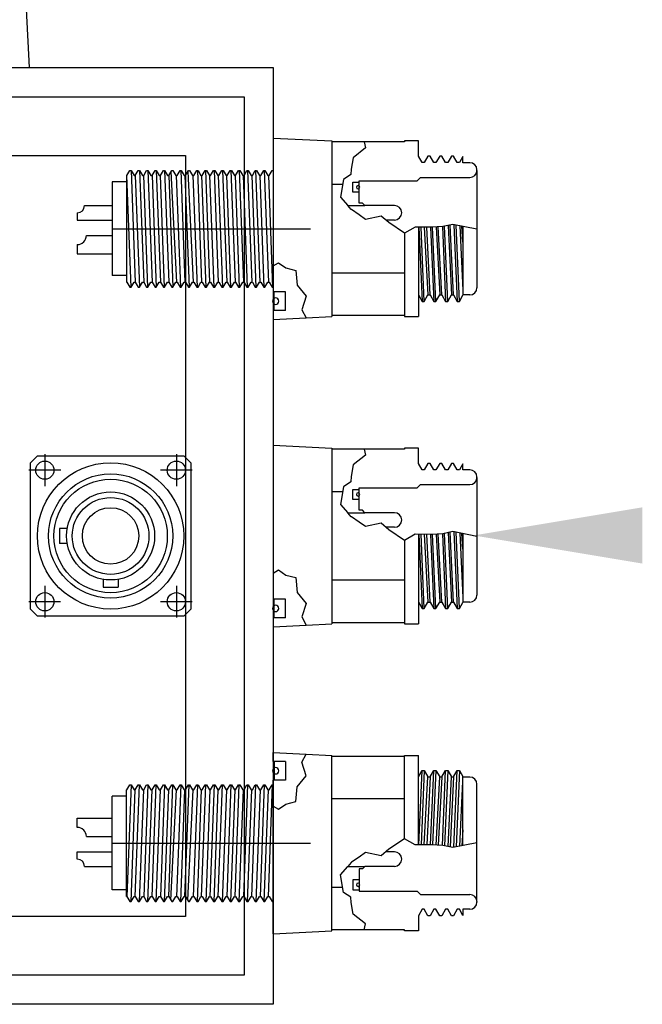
# Model space of a CAD drawing. Extents: x -181 to 162, y 84 to 272.
# Tile 64 of 85: x -37.76 to -32.44, y 245.61 to 254.02. Entities that reach past the tile are written whole.
import ezdxf

# ---------------------------------------------------------------- set-up
doc = ezdxf.new("R2010")
doc.units = 0
doc.header["$LTSCALE"] = 1.5
doc.header["$MEASUREMENT"] = 0
doc.layers.add('FUCKED_UP_WIRE_HEAD', color=1, linetype='CONTINUOUS')
doc.layers.add('J_BOX_AFT', color=171, linetype='CONTINUOUS')

msp = doc.modelspace()

# ---------------------------------------------------------------- linework, layer by layer
at = {"layer": 'FUCKED_UP_WIRE_HEAD'}
msp.add_solid([(-32.43647, 249.37831), (-33.87647, 249.61831), (-32.43647, 249.85831)], dxfattribs=at)
at = {"layer": 'J_BOX_AFT'}
for p, q in [((-37.67254, 253.61381), (-37.69754, 254.11381)), ((-41.58947, 253.61381), (-35.58947, 253.61381)), ((-35.58947, 253.61381), (-35.58947, 245.61381)), ((-41.33947, 253.36381), (-35.83947, 253.36381)), ((-35.83947, 253.36381), (-35.83947, 245.86381)), ((-35.58947, 253.01237), (-35.58947, 251.92082)), ((-35.58947, 253.01237), (-35.08947, 252.98737)), ((-35.08947, 252.98737), (-35.08947, 251.48737)), ((-34.8117, 252.9788), (-35.08947, 252.9788)), ((-34.46947, 252.9788), (-34.8117, 252.9788)), ((-34.46947, 252.98737), (-34.46947, 252.9788)), ((-34.34947, 252.98737), (-34.46947, 252.98737)), ((-34.34947, 252.85737), (-34.34947, 252.98737)), ((-40.83947, 252.86381), (-36.33947, 252.86381)), ((-36.33947, 252.86381), (-36.33947, 246.36381)), ((-34.31771, 252.80237), (-34.34947, 252.85737)), ((-34.29947, 252.80237), (-34.31771, 252.80237)), ((-34.26771, 252.85737), (-34.29947, 252.80237)), ((-34.24947, 252.85737), (-34.26771, 252.85737)), ((-34.21771, 252.80237), (-34.24947, 252.85737)), ((-34.19947, 252.80237), (-34.21771, 252.80237)), ((-34.16771, 252.85737), (-34.19947, 252.80237)), ((-34.14947, 252.85737), (-34.16771, 252.85737)), ((-34.11771, 252.80237), (-34.14947, 252.85737)), ((-34.09947, 252.80237), (-34.11771, 252.80237)), ((-34.06771, 252.85737), (-34.09947, 252.80237)), ((-34.04947, 252.85737), (-34.06771, 252.85737)), ((-34.01771, 252.80237), (-34.04947, 252.85737)), ((-33.99947, 252.80237), (-34.01771, 252.80237)), ((-33.96947, 252.85433), (-33.99947, 252.80237)), ((-33.96947, 252.80187), (-33.96947, 252.85433)), ((-33.90947, 252.80187), (-33.96947, 252.80187)), ((-36.83947, 252.69272), (-36.81418, 252.73652)), ((-36.81418, 252.73652), (-36.80375, 252.73652)), ((-36.80375, 252.73652), (-36.77847, 252.69272)), ((-36.76804, 252.69272), (-36.74275, 252.73652)), ((-36.74275, 252.73652), (-36.73232, 252.73652)), ((-36.73232, 252.73652), (-36.70704, 252.69272)), ((-36.69661, 252.69272), (-36.67132, 252.73652)), ((-36.67132, 252.73652), (-36.6609, 252.73652)), ((-36.6609, 252.73652), (-36.63561, 252.69272)), ((-36.62518, 252.69272), (-36.59989, 252.73652)), ((-36.59989, 252.73652), (-36.58947, 252.73652)), ((-36.58947, 252.73652), (-36.56418, 252.69272)), ((-36.55375, 252.69272), (-36.52847, 252.73652)), ((-36.52847, 252.73652), (-36.51804, 252.73652)), ((-36.51804, 252.73652), (-36.49275, 252.69272)), ((-36.48232, 252.69272), (-36.45704, 252.73652)), ((-36.45704, 252.73652), (-36.44661, 252.73652)), ((-36.44661, 252.73652), (-36.42132, 252.69272)), ((-36.4109, 252.69272), (-36.38561, 252.73652)), ((-36.38561, 252.73652), (-36.37518, 252.73652)), ((-36.37518, 252.73652), (-36.34989, 252.69272)), ((-36.33947, 252.69272), (-36.31418, 252.73652)), ((-36.31418, 252.73652), (-36.30375, 252.73652)), ((-36.30375, 252.73652), (-36.27847, 252.69272)), ((-36.26804, 252.69272), (-36.24275, 252.73652)), ((-36.24275, 252.73652), (-36.23232, 252.73652)), ((-36.23232, 252.73652), (-36.20704, 252.69272)), ((-36.19661, 252.69272), (-36.17132, 252.73652)), ((-36.17132, 252.73652), (-36.1609, 252.73652)), ((-36.1609, 252.73652), (-36.13561, 252.69272)), ((-36.12518, 252.69272), (-36.09989, 252.73652)), ((-36.09989, 252.73652), (-36.08947, 252.73652)), ((-36.08947, 252.73652), (-36.06418, 252.69272)), ((-36.05375, 252.69272), (-36.02847, 252.73652)), ((-36.02847, 252.73652), (-36.01804, 252.73652)), ((-36.01804, 252.73652), (-35.99275, 252.69272)), ((-35.98232, 252.69272), (-35.95704, 252.73652)), ((-35.95704, 252.73652), (-35.94661, 252.73652)), ((-35.94661, 252.73652), (-35.92132, 252.69272)), ((-35.9109, 252.69272), (-35.88561, 252.73652)), ((-35.88561, 252.73652), (-35.87518, 252.73652)), ((-35.87518, 252.73652), (-35.84989, 252.69272)), ((-35.83947, 252.69272), (-35.81418, 252.73652)), ((-35.81418, 252.73652), (-35.80375, 252.73652)), ((-35.80375, 252.73652), (-35.77847, 252.69272)), ((-35.76804, 252.69272), (-35.74275, 252.73652)), ((-35.74275, 252.73652), (-35.73232, 252.73652)), ((-35.73232, 252.73652), (-35.70704, 252.69272)), ((-35.69661, 252.69272), (-35.67132, 252.73652)), ((-35.67132, 252.73652), (-35.6609, 252.73652)), ((-35.6609, 252.73652), (-35.63561, 252.69272)), ((-35.62518, 252.69272), (-35.59989, 252.73652)), ((-35.59989, 252.73652), (-35.58947, 252.73652)), ((-33.84947, 252.73587), (-33.84947, 252.74187)), ((-33.84947, 252.73587), (-33.84947, 251.73887)), ((-36.96447, 252.63737), (-36.96447, 251.83737)), ((-36.84447, 252.63737), (-36.96447, 252.63737)), ((-36.84447, 252.69272), (-36.83947, 252.69272)), ((-36.84447, 252.69272), (-36.84447, 251.78202)), ((-36.77847, 252.69272), (-36.76804, 252.69272)), ((-36.70704, 252.69272), (-36.69661, 252.69272)), ((-36.63561, 252.69272), (-36.62518, 252.69272)), ((-36.56418, 252.69272), (-36.55375, 252.69272)), ((-36.49275, 252.69272), (-36.48232, 252.69272)), ((-36.42132, 252.69272), (-36.4109, 252.69272)), ((-36.34989, 252.69272), (-36.33947, 252.69272)), ((-36.27847, 252.69272), (-36.26804, 252.69272)), ((-36.20704, 252.69272), (-36.19661, 252.69272)), ((-36.13561, 252.69272), (-36.12518, 252.69272)), ((-36.06418, 252.69272), (-36.05375, 252.69272)), ((-35.99275, 252.69272), (-35.98232, 252.69272)), ((-35.92132, 252.69272), (-35.9109, 252.69272)), ((-35.84989, 252.69272), (-35.83947, 252.69272)), ((-35.77847, 252.69272), (-35.76804, 252.69272)), ((-35.70704, 252.69272), (-35.69661, 252.69272)), ((-35.63561, 252.69272), (-35.62518, 252.69272)), ((-34.85647, 252.64737), (-34.35997, 252.64737)), ((-34.85647, 252.63487), (-34.85647, 252.64737)), ((-34.35997, 252.64737), (-34.33147, 252.67587)), ((-34.33147, 252.67587), (-33.90947, 252.67587)), ((-34.99744, 252.61553), (-35.08947, 252.61553)), ((-34.85647, 252.45644), (-34.85647, 252.54987)), ((-34.82647, 252.45644), (-34.85647, 252.45644)), ((-34.80647, 252.43644), (-34.82647, 252.45644)), ((-37.26447, 252.37394), (-37.26447, 252.31144)), ((-37.20197, 252.43644), (-36.96447, 252.43644)), ((-34.95377, 252.43644), (-34.80647, 252.43644)), ((-34.55422, 252.43644), (-34.80647, 252.43644)), ((-37.26447, 252.31144), (-36.96447, 252.31144)), ((-34.55422, 252.31144), (-34.62699, 252.31144)), ((-36.96447, 252.23737), (-35.27038, 252.23737)), ((-34.34947, 252.25168), (-34.34947, 251.48737)), ((-33.96947, 252.25749), (-33.96947, 251.66933)), ((-37.18647, 252.18037), (-36.96447, 252.18037)), ((-34.46947, 252.19957), (-34.46947, 251.48737)), ((-37.26447, 252.10237), (-37.26447, 252.02437)), ((-37.26447, 252.02437), (-36.96447, 252.02437)), ((-35.58947, 251.92082), (-35.58947, 251.69893)), ((-36.84447, 251.83737), (-36.96447, 251.83737)), ((-36.84447, 251.78202), (-36.83947, 251.78202)), ((-36.83947, 251.78202), (-36.81418, 251.73822)), ((-36.80375, 251.73822), (-36.77847, 251.78202)), ((-36.77847, 251.78202), (-36.76804, 251.78202)), ((-36.76804, 251.78202), (-36.74275, 251.73822)), ((-36.73232, 251.73822), (-36.70704, 251.78202)), ((-36.70704, 251.78202), (-36.69661, 251.78202)), ((-36.69661, 251.78202), (-36.67132, 251.73822)), ((-36.6609, 251.73822), (-36.63561, 251.78202)), ((-36.63561, 251.78202), (-36.62518, 251.78202)), ((-36.62518, 251.78202), (-36.59989, 251.73822)), ((-36.58947, 251.73822), (-36.56418, 251.78202)), ((-36.56418, 251.78202), (-36.55375, 251.78202)), ((-36.55375, 251.78202), (-36.52847, 251.73822)), ((-36.51804, 251.73822), (-36.49275, 251.78202)), ((-36.49275, 251.78202), (-36.48232, 251.78202)), ((-36.48232, 251.78202), (-36.45704, 251.73822)), ((-36.44661, 251.73822), (-36.42132, 251.78202)), ((-36.42132, 251.78202), (-36.4109, 251.78202)), ((-36.4109, 251.78202), (-36.38561, 251.73822)), ((-36.37518, 251.73822), (-36.34989, 251.78202)), ((-36.34989, 251.78202), (-36.33947, 251.78202)), ((-36.33947, 251.78202), (-36.31418, 251.73822)), ((-36.30375, 251.73822), (-36.27847, 251.78202)), ((-36.27847, 251.78202), (-36.26804, 251.78202)), ((-36.26804, 251.78202), (-36.24275, 251.73822)), ((-36.23232, 251.73822), (-36.20704, 251.78202)), ((-36.20704, 251.78202), (-36.19661, 251.78202)), ((-36.19661, 251.78202), (-36.17132, 251.73822)), ((-36.1609, 251.73822), (-36.13561, 251.78202)), ((-36.13561, 251.78202), (-36.12518, 251.78202)), ((-36.12518, 251.78202), (-36.09989, 251.73822)), ((-36.08947, 251.73822), (-36.06418, 251.78202)), ((-36.06418, 251.78202), (-36.05375, 251.78202)), ((-36.05375, 251.78202), (-36.02847, 251.73822)), ((-36.01804, 251.73822), (-35.99275, 251.78202)), ((-35.99275, 251.78202), (-35.98232, 251.78202)), ((-35.98232, 251.78202), (-35.95704, 251.73822)), ((-35.94661, 251.73822), (-35.92132, 251.78202)), ((-35.92132, 251.78202), (-35.9109, 251.78202)), ((-35.9109, 251.78202), (-35.88561, 251.73822)), ((-35.87518, 251.73822), (-35.84989, 251.78202)), ((-35.84989, 251.78202), (-35.83947, 251.78202)), ((-35.83947, 251.78202), (-35.81418, 251.73822)), ((-35.80375, 251.73822), (-35.77847, 251.78202)), ((-35.77847, 251.78202), (-35.76804, 251.78202)), ((-35.76804, 251.78202), (-35.74275, 251.73822)), ((-35.73232, 251.73822), (-35.70704, 251.78202)), ((-35.70704, 251.78202), (-35.69661, 251.78202)), ((-35.69661, 251.78202), (-35.67132, 251.73822)), ((-35.6609, 251.73822), (-35.63561, 251.78202)), ((-35.63561, 251.78202), (-35.62518, 251.78202)), ((-35.62518, 251.78202), (-35.59989, 251.73822)), ((-34.46947, 251.8592), (-35.08947, 251.8592)), ((-36.81418, 251.73822), (-36.80375, 251.73822)), ((-36.74275, 251.73822), (-36.73232, 251.73822)), ((-36.67132, 251.73822), (-36.6609, 251.73822)), ((-36.59989, 251.73822), (-36.58947, 251.73822)), ((-36.52847, 251.73822), (-36.51804, 251.73822)), ((-36.45704, 251.73822), (-36.44661, 251.73822)), ((-36.38561, 251.73822), (-36.37518, 251.73822)), ((-36.31418, 251.73822), (-36.30375, 251.73822)), ((-36.24275, 251.73822), (-36.23232, 251.73822)), ((-36.17132, 251.73822), (-36.1609, 251.73822)), ((-36.09989, 251.73822), (-36.08947, 251.73822)), ((-36.02847, 251.73822), (-36.01804, 251.73822)), ((-35.95704, 251.73822), (-35.94661, 251.73822)), ((-35.88561, 251.73822), (-35.87518, 251.73822)), ((-35.81418, 251.73822), (-35.80375, 251.73822)), ((-35.74275, 251.73822), (-35.73232, 251.73822)), ((-35.67132, 251.73822), (-35.6609, 251.73822)), ((-35.59989, 251.73822), (-35.58947, 251.73822)), ((-35.48547, 251.69893), (-35.58947, 251.69893)), ((-35.48547, 251.53908), (-35.48547, 251.69893)), ((-33.84947, 251.73887), (-33.84947, 251.73287)), ((-34.34947, 251.67237), (-34.31771, 251.61737)), ((-34.31771, 251.61737), (-34.29947, 251.61737)), ((-34.29947, 251.61737), (-34.26771, 251.67237)), ((-34.26771, 251.67237), (-34.24947, 251.67237)), ((-34.24947, 251.67237), (-34.21771, 251.61737)), ((-34.21771, 251.61737), (-34.19947, 251.61737)), ((-34.19947, 251.61737), (-34.16771, 251.67237)), ((-34.16771, 251.67237), (-34.14947, 251.67237)), ((-34.14947, 251.67237), (-34.11771, 251.61737)), ((-34.11771, 251.61737), (-34.09947, 251.61737)), ((-34.09947, 251.61737), (-34.06771, 251.67237)), ((-34.06771, 251.67237), (-34.04947, 251.67237)), ((-34.04947, 251.67237), (-34.01771, 251.61737)), ((-34.01771, 251.61737), (-33.99947, 251.61737)), ((-33.99947, 251.61737), (-33.96947, 251.66933)), ((-33.90947, 251.67287), (-33.96947, 251.67287)), ((-35.58947, 251.53908), (-35.58947, 251.46237)), ((-35.48547, 251.53908), (-35.58947, 251.53908)), ((-35.58947, 251.46237), (-35.30722, 251.47648)), ((-35.30722, 251.47648), (-35.08947, 251.48737)), ((-34.46947, 251.49594), (-35.08947, 251.49594)), ((-34.46947, 251.48737), (-34.34947, 251.48737)), ((-35.58947, 250.38881), (-35.08947, 250.36381)), ((-35.58947, 250.38881), (-35.58947, 249.29727)), ((-35.08947, 250.36381), (-35.08947, 248.86381)), ((-34.8117, 250.35524), (-35.08947, 250.35524)), ((-34.46947, 250.35524), (-34.8117, 250.35524)), ((-34.34947, 250.36381), (-34.46947, 250.36381)), ((-34.46947, 250.36381), (-34.46947, 250.35524)), ((-34.34947, 250.23381), (-34.34947, 250.36381)), ((-37.54112, 250.31128), (-37.54112, 250.04023)), ((-36.41724, 250.31128), (-36.41724, 250.04023)), ((-34.31771, 250.17881), (-34.34947, 250.23381)), ((-34.26771, 250.23381), (-34.29947, 250.17881)), ((-34.24947, 250.23381), (-34.26771, 250.23381)), ((-34.21771, 250.17881), (-34.24947, 250.23381)), ((-34.16771, 250.23381), (-34.19947, 250.17881)), ((-34.14947, 250.23381), (-34.16771, 250.23381)), ((-34.11771, 250.17881), (-34.14947, 250.23381)), ((-34.06771, 250.23381), (-34.09947, 250.17881)), ((-34.04947, 250.23381), (-34.06771, 250.23381)), ((-34.01771, 250.17881), (-34.04947, 250.23381)), ((-33.96947, 250.23077), (-33.99947, 250.17881)), ((-33.96947, 250.17831), (-33.96947, 250.23077)), ((-37.4056, 250.17576), (-37.67665, 250.17576)), ((-36.28171, 250.17576), (-36.55276, 250.17576)), ((-34.29947, 250.17881), (-34.31771, 250.17881)), ((-34.19947, 250.17881), (-34.21771, 250.17881)), ((-34.09947, 250.17881), (-34.11771, 250.17881)), ((-33.99947, 250.17881), (-34.01771, 250.17881)), ((-33.90947, 250.17831), (-33.96947, 250.17831)), ((-33.84947, 250.11231), (-33.84947, 250.11831)), ((-33.84947, 250.11231), (-33.84947, 249.11531)), ((-34.85647, 250.01131), (-34.85647, 250.02381)), ((-34.85647, 250.02381), (-34.35997, 250.02381)), ((-34.35997, 250.02381), (-34.33147, 250.05231)), ((-34.33147, 250.05231), (-33.90947, 250.05231)), ((-34.99744, 249.99198), (-35.08947, 249.99198)), ((-34.85647, 249.83289), (-34.85647, 249.92631)), ((-34.95377, 249.81289), (-34.80647, 249.81289)), ((-34.82647, 249.83289), (-34.85647, 249.83289)), ((-34.80647, 249.81289), (-34.82647, 249.83289)), ((-34.55422, 249.81289), (-34.80647, 249.81289)), ((-34.55422, 249.68789), (-34.62699, 249.68789)), ((-34.34947, 249.62813), (-34.34947, 248.86381)), ((-33.96947, 249.63394), (-33.96947, 249.04577)), ((-34.46947, 249.57602), (-34.46947, 248.86381)), ((-35.58947, 249.29727), (-35.58947, 249.07538)), ((-37.54112, 249.18739), (-37.54112, 248.91634)), ((-36.41724, 249.18739), (-36.41724, 248.91634)), ((-34.46947, 249.23565), (-35.08947, 249.23565)), ((-33.84947, 249.11531), (-33.84947, 249.10931)), ((-37.40695, 249.05187), (-37.67665, 249.05187)), ((-36.28171, 249.05187), (-36.55276, 249.05187)), ((-35.48547, 249.07538), (-35.58947, 249.07538)), ((-35.48547, 248.91553), (-35.48547, 249.07538)), ((-34.34947, 249.04881), (-34.31771, 248.99381)), ((-34.29947, 248.99381), (-34.26771, 249.04881)), ((-34.26771, 249.04881), (-34.24947, 249.04881)), ((-34.24947, 249.04881), (-34.21771, 248.99381)), ((-34.19947, 248.99381), (-34.16771, 249.04881)), ((-34.16771, 249.04881), (-34.14947, 249.04881)), ((-34.14947, 249.04881), (-34.11771, 248.99381)), ((-34.09947, 248.99381), (-34.06771, 249.04881)), ((-34.06771, 249.04881), (-34.04947, 249.04881)), ((-34.04947, 249.04881), (-34.01771, 248.99381)), ((-33.99947, 248.99381), (-33.96947, 249.04577)), ((-33.90947, 249.04931), (-33.96947, 249.04931)), ((-34.31771, 248.99381), (-34.29947, 248.99381)), ((-34.21771, 248.99381), (-34.19947, 248.99381)), ((-34.11771, 248.99381), (-34.09947, 248.99381)), ((-34.01771, 248.99381), (-33.99947, 248.99381)), ((-35.48547, 248.91553), (-35.58947, 248.91553)), ((-35.58947, 248.91553), (-35.58947, 248.83881)), ((-35.58947, 248.83881), (-35.30722, 248.85293)), ((-35.30722, 248.85293), (-35.08947, 248.86381)), ((-34.46947, 248.87239), (-35.08947, 248.87239)), ((-34.46947, 248.86381), (-34.34947, 248.86381)), ((-35.58947, 247.68855), (-35.58947, 247.76526)), ((-35.58947, 247.76526), (-35.30722, 247.75115)), ((-35.30722, 247.75115), (-35.08947, 247.74026)), ((-35.48547, 247.68855), (-35.58947, 247.68855)), ((-35.48547, 247.68855), (-35.48547, 247.52869)), ((-35.08947, 246.24026), (-35.08947, 247.74026)), ((-34.46947, 247.73169), (-35.08947, 247.73169)), ((-34.46947, 247.02806), (-34.46947, 247.74026)), ((-34.46947, 247.74026), (-34.34947, 247.74026)), ((-34.34947, 246.97594), (-34.34947, 247.74026)), ((-34.34947, 247.55526), (-34.31771, 247.61026)), ((-34.31771, 247.61026), (-34.29947, 247.61026)), ((-34.29947, 247.61026), (-34.26771, 247.55526)), ((-34.24947, 247.55526), (-34.21771, 247.61026)), ((-34.21771, 247.61026), (-34.19947, 247.61026)), ((-34.19947, 247.61026), (-34.16771, 247.55526)), ((-34.14947, 247.55526), (-34.11771, 247.61026)), ((-34.11771, 247.61026), (-34.09947, 247.61026)), ((-34.09947, 247.61026), (-34.06771, 247.55526)), ((-34.04947, 247.55526), (-34.01771, 247.61026)), ((-34.01771, 247.61026), (-33.99947, 247.61026)), ((-33.99947, 247.61026), (-33.96947, 247.5583)), ((-35.58947, 247.30681), (-35.58947, 247.52869)), ((-35.48547, 247.52869), (-35.58947, 247.52869)), ((-34.26771, 247.55526), (-34.24947, 247.55526)), ((-34.16771, 247.55526), (-34.14947, 247.55526)), ((-34.06771, 247.55526), (-34.04947, 247.55526)), ((-33.96947, 246.97013), (-33.96947, 247.5583)), ((-33.90947, 247.55476), (-33.96947, 247.55476)), ((-33.84947, 247.48876), (-33.84947, 247.49476)), ((-36.84447, 247.44561), (-36.83947, 247.44561)), ((-36.84447, 246.53491), (-36.84447, 247.44561)), ((-36.83947, 247.44561), (-36.81418, 247.48941)), ((-36.81418, 247.48941), (-36.80375, 247.48941)), ((-36.80375, 247.48941), (-36.77847, 247.44561)), ((-36.77847, 247.44561), (-36.76804, 247.44561)), ((-36.76804, 247.44561), (-36.74275, 247.48941)), ((-36.74275, 247.48941), (-36.73232, 247.48941)), ((-36.73232, 247.48941), (-36.70704, 247.44561)), ((-36.70704, 247.44561), (-36.69661, 247.44561)), ((-36.69661, 247.44561), (-36.67132, 247.48941)), ((-36.67132, 247.48941), (-36.6609, 247.48941)), ((-36.6609, 247.48941), (-36.63561, 247.44561)), ((-36.63561, 247.44561), (-36.62518, 247.44561)), ((-36.62518, 247.44561), (-36.59989, 247.48941)), ((-36.59989, 247.48941), (-36.58947, 247.48941)), ((-36.58947, 247.48941), (-36.56418, 247.44561)), ((-36.56418, 247.44561), (-36.55375, 247.44561)), ((-36.55375, 247.44561), (-36.52847, 247.48941)), ((-36.52847, 247.48941), (-36.51804, 247.48941)), ((-36.51804, 247.48941), (-36.49275, 247.44561)), ((-36.49275, 247.44561), (-36.48232, 247.44561)), ((-36.48232, 247.44561), (-36.45704, 247.48941)), ((-36.45704, 247.48941), (-36.44661, 247.48941)), ((-36.44661, 247.48941), (-36.42132, 247.44561)), ((-36.42132, 247.44561), (-36.4109, 247.44561)), ((-36.4109, 247.44561), (-36.38561, 247.48941)), ((-36.38561, 247.48941), (-36.37518, 247.48941)), ((-36.37518, 247.48941), (-36.34989, 247.44561)), ((-36.34989, 247.44561), (-36.33947, 247.44561)), ((-36.33947, 247.44561), (-36.31418, 247.48941)), ((-36.31418, 247.48941), (-36.30375, 247.48941)), ((-36.30375, 247.48941), (-36.27847, 247.44561)), ((-36.27847, 247.44561), (-36.26804, 247.44561)), ((-36.26804, 247.44561), (-36.24275, 247.48941)), ((-36.24275, 247.48941), (-36.23232, 247.48941)), ((-36.23232, 247.48941), (-36.20704, 247.44561)), ((-36.20704, 247.44561), (-36.19661, 247.44561)), ((-36.19661, 247.44561), (-36.17132, 247.48941)), ((-36.17132, 247.48941), (-36.1609, 247.48941)), ((-36.1609, 247.48941), (-36.13561, 247.44561)), ((-36.13561, 247.44561), (-36.12518, 247.44561)), ((-36.12518, 247.44561), (-36.09989, 247.48941)), ((-36.09989, 247.48941), (-36.08947, 247.48941)), ((-36.08947, 247.48941), (-36.06418, 247.44561)), ((-36.06418, 247.44561), (-36.05375, 247.44561)), ((-36.05375, 247.44561), (-36.02847, 247.48941)), ((-36.02847, 247.48941), (-36.01804, 247.48941)), ((-36.01804, 247.48941), (-35.99275, 247.44561)), ((-35.99275, 247.44561), (-35.98232, 247.44561)), ((-35.98232, 247.44561), (-35.95704, 247.48941)), ((-35.95704, 247.48941), (-35.94661, 247.48941)), ((-35.94661, 247.48941), (-35.92132, 247.44561)), ((-35.92132, 247.44561), (-35.9109, 247.44561)), ((-35.9109, 247.44561), (-35.88561, 247.48941)), ((-35.88561, 247.48941), (-35.87518, 247.48941)), ((-35.87518, 247.48941), (-35.84989, 247.44561)), ((-35.84989, 247.44561), (-35.83947, 247.44561)), ((-35.83947, 247.44561), (-35.81418, 247.48941)), ((-35.81418, 247.48941), (-35.80375, 247.48941)), ((-35.80375, 247.48941), (-35.77847, 247.44561)), ((-35.77847, 247.44561), (-35.76804, 247.44561)), ((-35.76804, 247.44561), (-35.74275, 247.48941)), ((-35.74275, 247.48941), (-35.73232, 247.48941)), ((-35.73232, 247.48941), (-35.70704, 247.44561)), ((-35.70704, 247.44561), (-35.69661, 247.44561)), ((-35.69661, 247.44561), (-35.67132, 247.48941)), ((-35.67132, 247.48941), (-35.6609, 247.48941)), ((-35.6609, 247.48941), (-35.63561, 247.44561)), ((-35.63561, 247.44561), (-35.62518, 247.44561)), ((-35.62518, 247.44561), (-35.59989, 247.48941)), ((-35.59989, 247.48941), (-35.58947, 247.48941)), ((-33.84947, 246.49176), (-33.84947, 247.48876)), ((-36.96447, 246.59026), (-36.96447, 247.39026)), ((-36.84447, 247.39026), (-36.96447, 247.39026)), ((-34.46947, 247.36842), (-35.08947, 247.36842)), ((-35.58947, 246.21526), (-35.58947, 247.30681)), ((-37.26447, 247.20326), (-36.96447, 247.20326)), ((-37.26447, 247.12526), (-37.26447, 247.20326)), ((-37.18647, 247.04726), (-36.96447, 247.04726)), ((-36.96447, 246.99026), (-35.27038, 246.99026)), ((-37.26447, 246.91618), (-36.96447, 246.91618)), ((-37.26447, 246.85368), (-37.26447, 246.91618)), ((-34.55422, 246.91618), (-34.62699, 246.91618)), ((-37.20197, 246.79118), (-36.96447, 246.79118)), ((-34.95377, 246.79118), (-34.80647, 246.79118)), ((-34.82647, 246.77118), (-34.85647, 246.77118)), ((-34.85647, 246.77118), (-34.85647, 246.67776)), ((-34.80647, 246.79118), (-34.82647, 246.77118)), ((-34.55422, 246.79118), (-34.80647, 246.79118)), ((-36.84447, 246.59026), (-36.96447, 246.59026)), ((-34.99744, 246.61209), (-35.08947, 246.61209)), ((-34.85647, 246.59276), (-34.85647, 246.58026)), ((-34.85647, 246.58026), (-34.35997, 246.58026)), ((-34.35997, 246.58026), (-34.33147, 246.55176)), ((-36.84447, 246.53491), (-36.83947, 246.53491)), ((-36.83947, 246.53491), (-36.81418, 246.49111)), ((-36.81418, 246.49111), (-36.80375, 246.49111)), ((-36.80375, 246.49111), (-36.77847, 246.53491)), ((-36.77847, 246.53491), (-36.76804, 246.53491)), ((-36.76804, 246.53491), (-36.74275, 246.49111)), ((-36.74275, 246.49111), (-36.73232, 246.49111)), ((-36.73232, 246.49111), (-36.70704, 246.53491)), ((-36.70704, 246.53491), (-36.69661, 246.53491)), ((-36.69661, 246.53491), (-36.67132, 246.49111)), ((-36.67132, 246.49111), (-36.6609, 246.49111)), ((-36.6609, 246.49111), (-36.63561, 246.53491)), ((-36.63561, 246.53491), (-36.62518, 246.53491)), ((-36.62518, 246.53491), (-36.59989, 246.49111)), ((-36.59989, 246.49111), (-36.58947, 246.49111)), ((-36.58947, 246.49111), (-36.56418, 246.53491)), ((-36.56418, 246.53491), (-36.55375, 246.53491)), ((-36.55375, 246.53491), (-36.52847, 246.49111)), ((-36.52847, 246.49111), (-36.51804, 246.49111)), ((-36.51804, 246.49111), (-36.49275, 246.53491)), ((-36.49275, 246.53491), (-36.48232, 246.53491)), ((-36.48232, 246.53491), (-36.45704, 246.49111)), ((-36.45704, 246.49111), (-36.44661, 246.49111)), ((-36.44661, 246.49111), (-36.42132, 246.53491)), ((-36.42132, 246.53491), (-36.4109, 246.53491)), ((-36.4109, 246.53491), (-36.38561, 246.49111)), ((-36.38561, 246.49111), (-36.37518, 246.49111)), ((-36.37518, 246.49111), (-36.34989, 246.53491)), ((-36.34989, 246.53491), (-36.33947, 246.53491)), ((-36.33947, 246.53491), (-36.31418, 246.49111)), ((-36.31418, 246.49111), (-36.30375, 246.49111)), ((-36.30375, 246.49111), (-36.27847, 246.53491)), ((-36.27847, 246.53491), (-36.26804, 246.53491)), ((-36.26804, 246.53491), (-36.24275, 246.49111)), ((-36.24275, 246.49111), (-36.23232, 246.49111)), ((-36.23232, 246.49111), (-36.20704, 246.53491)), ((-36.20704, 246.53491), (-36.19661, 246.53491)), ((-36.19661, 246.53491), (-36.17132, 246.49111)), ((-36.17132, 246.49111), (-36.1609, 246.49111)), ((-36.1609, 246.49111), (-36.13561, 246.53491)), ((-36.13561, 246.53491), (-36.12518, 246.53491)), ((-36.12518, 246.53491), (-36.09989, 246.49111)), ((-36.09989, 246.49111), (-36.08947, 246.49111)), ((-36.08947, 246.49111), (-36.06418, 246.53491)), ((-36.06418, 246.53491), (-36.05375, 246.53491)), ((-36.05375, 246.53491), (-36.02847, 246.49111)), ((-36.02847, 246.49111), (-36.01804, 246.49111)), ((-36.01804, 246.49111), (-35.99275, 246.53491)), ((-35.99275, 246.53491), (-35.98232, 246.53491)), ((-35.98232, 246.53491), (-35.95704, 246.49111)), ((-35.95704, 246.49111), (-35.94661, 246.49111)), ((-35.94661, 246.49111), (-35.92132, 246.53491)), ((-35.92132, 246.53491), (-35.9109, 246.53491)), ((-35.9109, 246.53491), (-35.88561, 246.49111)), ((-35.88561, 246.49111), (-35.87518, 246.49111)), ((-35.87518, 246.49111), (-35.84989, 246.53491)), ((-35.84989, 246.53491), (-35.83947, 246.53491)), ((-35.83947, 246.53491), (-35.81418, 246.49111)), ((-35.81418, 246.49111), (-35.80375, 246.49111)), ((-35.80375, 246.49111), (-35.77847, 246.53491)), ((-35.77847, 246.53491), (-35.76804, 246.53491)), ((-35.76804, 246.53491), (-35.74275, 246.49111)), ((-35.74275, 246.49111), (-35.73232, 246.49111)), ((-35.73232, 246.49111), (-35.70704, 246.53491)), ((-35.70704, 246.53491), (-35.69661, 246.53491)), ((-35.69661, 246.53491), (-35.67132, 246.49111)), ((-35.67132, 246.49111), (-35.6609, 246.49111)), ((-35.6609, 246.49111), (-35.63561, 246.53491)), ((-35.63561, 246.53491), (-35.62518, 246.53491)), ((-35.62518, 246.53491), (-35.59989, 246.49111)), ((-35.59989, 246.49111), (-35.58947, 246.49111)), ((-34.33147, 246.55176), (-33.90947, 246.55176)), ((-33.84947, 246.49176), (-33.84947, 246.48576)), ((-34.31771, 246.42526), (-34.34947, 246.37026)), ((-34.29947, 246.42526), (-34.31771, 246.42526)), ((-34.26771, 246.37026), (-34.29947, 246.42526)), ((-34.21771, 246.42526), (-34.24947, 246.37026)), ((-34.19947, 246.42526), (-34.21771, 246.42526)), ((-34.16771, 246.37026), (-34.19947, 246.42526)), ((-34.11771, 246.42526), (-34.14947, 246.37026)), ((-34.09947, 246.42526), (-34.11771, 246.42526)), ((-34.06771, 246.37026), (-34.09947, 246.42526)), ((-34.01771, 246.42526), (-34.04947, 246.37026)), ((-33.99947, 246.42526), (-34.01771, 246.42526)), ((-33.96947, 246.3733), (-33.99947, 246.42526)), ((-33.90947, 246.42576), (-33.96947, 246.42576)), ((-33.96947, 246.42576), (-33.96947, 246.3733)), ((-36.33947, 246.36381), (-40.83947, 246.36381)), ((-34.34947, 246.37026), (-34.34947, 246.24026)), ((-34.24947, 246.37026), (-34.26771, 246.37026)), ((-34.14947, 246.37026), (-34.16771, 246.37026)), ((-34.04947, 246.37026), (-34.06771, 246.37026)), ((-35.58947, 246.21526), (-35.08947, 246.24026)), ((-34.8117, 246.24883), (-35.08947, 246.24883)), ((-34.46947, 246.24883), (-34.8117, 246.24883)), ((-34.46947, 246.24026), (-34.46947, 246.24883)), ((-34.34947, 246.24026), (-34.46947, 246.24026)), ((-35.83947, 245.86381), (-41.33947, 245.86381)), ((-35.58947, 245.61381), (-41.58947, 245.61381))]:
    msp.add_line(p, q, dxfattribs=at)
at = {"layer": 'J_BOX_AFT', "color": 5}
for p, q in [((-34.8117, 252.9788), (-34.80118, 252.92786)), ((-34.80118, 252.92786), (-34.90638, 252.84372)), ((-34.90638, 252.84372), (-34.92391, 252.74556)), ((-36.80375, 252.73652), (-36.76804, 251.78202)), ((-36.73232, 252.73652), (-36.69661, 251.78202)), ((-36.6609, 252.73652), (-36.62518, 251.78202)), ((-36.58947, 252.73652), (-36.55375, 251.78202)), ((-36.51804, 252.73652), (-36.48232, 251.78202)), ((-36.46325, 252.72575), (-36.41611, 251.78202)), ((-36.3804, 252.73652), (-36.34468, 251.78202)), ((-36.3204, 252.72575), (-36.27325, 251.78202)), ((-36.23754, 252.73652), (-36.20182, 251.78202)), ((-36.1304, 251.78202), (-36.16611, 252.73652)), ((-36.09468, 252.73652), (-36.05897, 251.78202)), ((-36.02325, 252.73652), (-35.98754, 251.78202)), ((-35.95182, 252.73652), (-35.91611, 251.78202)), ((-35.8804, 252.73652), (-35.84468, 251.78202)), ((-35.80897, 252.73652), (-35.77325, 251.78202)), ((-35.70182, 251.78202), (-35.73754, 252.73652)), ((-35.66611, 252.73652), (-35.6304, 251.78202)), ((-34.92391, 252.74556), (-34.92742, 252.69999)), ((-36.80375, 251.73822), (-36.83947, 252.69272)), ((-36.76804, 252.69272), (-36.73232, 251.73822)), ((-36.6609, 251.73822), (-36.69661, 252.69272)), ((-36.62518, 252.69272), (-36.58947, 251.73822)), ((-36.51804, 251.73822), (-36.55375, 252.69272)), ((-36.48232, 252.69272), (-36.44661, 251.73822)), ((-36.3804, 251.73822), (-36.41611, 252.69272)), ((-36.34468, 252.69272), (-36.30897, 251.73822)), ((-36.23754, 251.73822), (-36.27325, 252.69272)), ((-36.20182, 252.69272), (-36.16611, 251.73822)), ((-36.09468, 251.73822), (-36.1304, 252.69272)), ((-36.05897, 252.69272), (-36.02325, 251.73822)), ((-35.95182, 251.73822), (-35.98754, 252.69272)), ((-35.91611, 252.69272), (-35.8804, 251.73822)), ((-35.80897, 251.73822), (-35.84468, 252.69272)), ((-35.77325, 252.69272), (-35.73754, 251.73822)), ((-35.66611, 251.73822), (-35.70182, 252.69272)), ((-35.6304, 252.69272), (-35.59468, 251.73822)), ((-34.99054, 252.65792), (-35.01508, 252.50717)), ((-34.92742, 252.69999), (-34.99054, 252.65792)), ((-34.90847, 252.54987), (-34.90847, 252.63487)), ((-34.90847, 252.63487), (-34.85647, 252.63487)), ((-34.85647, 252.54987), (-34.85647, 252.63487)), ((-34.85647, 252.54987), (-34.90847, 252.54987)), ((-35.01508, 252.50717), (-34.95377, 252.43644)), ((-34.92391, 252.402), (-34.95377, 252.43644)), ((-34.92247, 252.40101), (-34.92391, 252.402)), ((-34.85647, 252.35576), (-34.92247, 252.40101)), ((-34.80118, 252.31786), (-34.85647, 252.35576)), ((-34.66793, 252.34591), (-34.80118, 252.31786)), ((-34.6013, 252.28982), (-34.66793, 252.34591)), ((-34.46805, 252.1992), (-34.6013, 252.28982)), ((-34.37687, 252.25178), (-34.46805, 252.1992)), ((-34.23661, 252.25127), (-34.37687, 252.25178)), ((-34.34551, 252.25167), (-34.31771, 251.61737)), ((-34.29947, 251.61737), (-34.32725, 252.2516)), ((-34.30034, 252.2515), (-34.26771, 251.67237)), ((-34.24947, 251.67237), (-34.27887, 252.25143)), ((-34.24668, 252.25131), (-34.21771, 251.61737)), ((-34.14193, 252.25676), (-34.23661, 252.25127)), ((-34.19947, 251.61737), (-34.22846, 252.25175)), ((-34.19729, 252.25355), (-34.16771, 251.67237)), ((-34.14947, 251.67237), (-34.18125, 252.25448)), ((-34.14496, 252.25659), (-34.11771, 251.61737)), ((-34.05426, 252.27429), (-34.14193, 252.25676)), ((-34.09947, 251.61737), (-34.12685, 252.25978)), ((-34.0956, 252.26603), (-34.06771, 251.67237)), ((-34.04947, 251.67237), (-34.07751, 252.26964)), ((-33.84947, 252.23372), (-34.05426, 252.27429)), ((-34.04561, 252.27258), (-34.01771, 251.61737)), ((-33.99947, 251.61737), (-34.02723, 252.26893)), ((-33.99548, 252.26265), (-33.96947, 251.71201)), ((-33.96947, 252.12437), (-33.97723, 252.25903)), ((-35.58947, 251.92082), (-35.5454, 251.94733)), ((-35.5454, 251.94733), (-35.48344, 251.90314)), ((-35.48344, 251.90314), (-35.39789, 251.88252)), ((-35.39789, 251.88252), (-35.38609, 251.75584)), ((-35.58147, 251.53908), (-35.58147, 251.69893)), ((-35.38609, 251.75584), (-35.30938, 251.66156)), ((-35.30938, 251.66156), (-35.34478, 251.54667)), ((-35.34478, 251.54667), (-35.30722, 251.47648)), ((-34.8117, 250.35524), (-34.80118, 250.3043)), ((-34.80118, 250.3043), (-34.90638, 250.22017)), ((-34.90638, 250.22017), (-34.92391, 250.12201)), ((-34.92391, 250.12201), (-34.92742, 250.07643)), ((-34.99054, 250.03436), (-35.01508, 249.88362)), ((-34.92742, 250.07643), (-34.99054, 250.03436)), ((-34.90847, 250.01131), (-34.85647, 250.01131)), ((-34.90847, 249.92631), (-34.90847, 250.01131)), ((-34.85647, 249.92631), (-34.85647, 250.01131)), ((-35.01508, 249.88362), (-34.95377, 249.81289)), ((-34.85647, 249.92631), (-34.90847, 249.92631)), ((-34.92391, 249.77844), (-34.95377, 249.81289)), ((-34.92247, 249.77745), (-34.92391, 249.77844)), ((-34.85647, 249.73221), (-34.92247, 249.77745)), ((-34.80118, 249.69431), (-34.85647, 249.73221)), ((-34.66793, 249.72235), (-34.80118, 249.69431)), ((-34.6013, 249.66626), (-34.66793, 249.72235)), ((-34.46805, 249.57564), (-34.6013, 249.66626)), ((-34.37687, 249.62823), (-34.46805, 249.57564)), ((-34.23661, 249.62772), (-34.37687, 249.62823)), ((-34.34551, 249.62811), (-34.31771, 248.99381)), ((-34.29947, 248.99381), (-34.32725, 249.62805)), ((-34.30034, 249.62795), (-34.26771, 249.04881)), ((-34.24947, 249.04881), (-34.27887, 249.62787)), ((-34.24668, 249.62776), (-34.21771, 248.99381)), ((-34.14193, 249.63321), (-34.23661, 249.62772)), ((-34.19947, 248.99381), (-34.22846, 249.62819)), ((-34.19729, 249.63), (-34.16771, 249.04881)), ((-34.14947, 249.04881), (-34.18125, 249.63093)), ((-34.14496, 249.63303), (-34.11771, 248.99381)), ((-34.05426, 249.65074), (-34.14193, 249.63321)), ((-34.09947, 248.99381), (-34.12685, 249.63622)), ((-34.0956, 249.64247), (-34.06771, 249.04881)), ((-34.04947, 249.04881), (-34.07751, 249.64609)), ((-33.84947, 249.61017), (-34.05426, 249.65074)), ((-34.04561, 249.64902), (-34.01771, 248.99381)), ((-33.99947, 248.99381), (-34.02723, 249.64538)), ((-33.99548, 249.63909), (-33.96947, 249.08846)), ((-33.96947, 249.50081), (-33.97723, 249.63548)), ((-35.58947, 249.29727), (-35.5454, 249.32378)), ((-35.5454, 249.32378), (-35.48344, 249.27959)), ((-35.48344, 249.27959), (-35.39789, 249.25897)), ((-35.39789, 249.25897), (-35.38609, 249.13229)), ((-35.38609, 249.13229), (-35.30938, 249.03801)), ((-35.58147, 248.91553), (-35.58147, 249.07538)), ((-35.30938, 249.03801), (-35.34478, 248.92311)), ((-35.34478, 248.92311), (-35.30722, 248.85293)), ((-35.34478, 247.68096), (-35.30722, 247.75115)), ((-35.58147, 247.68855), (-35.58147, 247.52869)), ((-35.30938, 247.56606), (-35.34478, 247.68096)), ((-34.34551, 246.97596), (-34.31771, 247.61026)), ((-34.29947, 247.61026), (-34.32725, 246.97602)), ((-34.24668, 246.97632), (-34.21771, 247.61026)), ((-34.19947, 247.61026), (-34.22846, 246.97588)), ((-34.14496, 246.97104), (-34.11771, 247.61026)), ((-34.09947, 247.61026), (-34.12685, 246.96785)), ((-34.04561, 246.95505), (-34.01771, 247.61026)), ((-33.99947, 247.61026), (-34.02723, 246.95869)), ((-35.38609, 247.47179), (-35.30938, 247.56606)), ((-34.30034, 246.97612), (-34.26771, 247.55526)), ((-34.24947, 247.55526), (-34.27887, 246.9762)), ((-34.19729, 246.97407), (-34.16771, 247.55526)), ((-34.14947, 247.55526), (-34.18125, 246.97314)), ((-34.0956, 246.9616), (-34.06771, 247.55526)), ((-34.04947, 247.55526), (-34.07751, 246.95798)), ((-33.99548, 246.96498), (-33.96947, 247.51561)), ((-36.80375, 247.48941), (-36.83947, 246.53491)), ((-36.80375, 246.49111), (-36.76804, 247.44561)), ((-36.76804, 246.53491), (-36.73232, 247.48941)), ((-36.73232, 246.49111), (-36.69661, 247.44561)), ((-36.6609, 247.48941), (-36.69661, 246.53491)), ((-36.6609, 246.49111), (-36.62518, 247.44561)), ((-36.62518, 246.53491), (-36.58947, 247.48941)), ((-36.58947, 246.49111), (-36.55375, 247.44561)), ((-36.51804, 247.48941), (-36.55375, 246.53491)), ((-36.51804, 246.49111), (-36.48232, 247.44561)), ((-36.48232, 246.53491), (-36.44661, 247.48941)), ((-36.46325, 246.50187), (-36.41611, 247.44561)), ((-36.3804, 247.48941), (-36.41611, 246.53491)), ((-36.3804, 246.49111), (-36.34468, 247.44561)), ((-36.34468, 246.53491), (-36.30897, 247.48941)), ((-36.3204, 246.50187), (-36.27325, 247.44561)), ((-36.23754, 247.48941), (-36.27325, 246.53491)), ((-36.23754, 246.49111), (-36.20182, 247.44561)), ((-36.20182, 246.53491), (-36.16611, 247.48941)), ((-36.1304, 247.44561), (-36.16611, 246.49111)), ((-36.09468, 247.48941), (-36.1304, 246.53491)), ((-36.09468, 246.49111), (-36.05897, 247.44561)), ((-36.05897, 246.53491), (-36.02325, 247.48941)), ((-36.02325, 246.49111), (-35.98754, 247.44561)), ((-35.95182, 247.48941), (-35.98754, 246.53491)), ((-35.95182, 246.49111), (-35.91611, 247.44561)), ((-35.91611, 246.53491), (-35.8804, 247.48941)), ((-35.8804, 246.49111), (-35.84468, 247.44561)), ((-35.80897, 247.48941), (-35.84468, 246.53491)), ((-35.80897, 246.49111), (-35.77325, 247.44561)), ((-35.77325, 246.53491), (-35.73754, 247.48941)), ((-35.70182, 247.44561), (-35.73754, 246.49111)), ((-35.66611, 247.48941), (-35.70182, 246.53491)), ((-35.66611, 246.49111), (-35.6304, 247.44561)), ((-35.6304, 246.53491), (-35.59468, 247.48941)), ((-35.39789, 247.34511), (-35.38609, 247.47179)), ((-35.48344, 247.32448), (-35.39789, 247.34511)), ((-35.58947, 247.30681), (-35.5454, 247.28029)), ((-35.5454, 247.28029), (-35.48344, 247.32448)), ((-33.96947, 247.10326), (-33.97723, 246.96859)), ((-34.46805, 247.02843), (-34.6013, 246.93781)), ((-34.37687, 246.97584), (-34.46805, 247.02843)), ((-33.84947, 246.9939), (-34.05426, 246.95334)), ((-34.80118, 246.90977), (-34.85647, 246.87186)), ((-34.66793, 246.88172), (-34.80118, 246.90977)), ((-34.6013, 246.93781), (-34.66793, 246.88172)), ((-34.23661, 246.97635), (-34.37687, 246.97584)), ((-34.14193, 246.97086), (-34.23661, 246.97635)), ((-34.05426, 246.95334), (-34.14193, 246.97086)), ((-34.92391, 246.82563), (-34.95377, 246.79118)), ((-34.92247, 246.82662), (-34.92391, 246.82563)), ((-34.85647, 246.87186), (-34.92247, 246.82662)), ((-35.01508, 246.72046), (-34.95377, 246.79118)), ((-34.99054, 246.56971), (-35.01508, 246.72046)), ((-34.85647, 246.67776), (-34.90847, 246.67776)), ((-34.90847, 246.67776), (-34.90847, 246.59276)), ((-34.85647, 246.67776), (-34.85647, 246.59276)), ((-34.92742, 246.52764), (-34.99054, 246.56971)), ((-34.90847, 246.59276), (-34.85647, 246.59276)), ((-34.92391, 246.48207), (-34.92742, 246.52764)), ((-34.90638, 246.38391), (-34.92391, 246.48207)), ((-34.80118, 246.29977), (-34.90638, 246.38391)), ((-34.8117, 246.24883), (-34.80118, 246.29977))]:
    msp.add_line(p, q, dxfattribs=at)
at = {"layer": 'J_BOX_AFT', "color": 7}
for p, q in [((-37.34948, 249.67881), (-37.41664, 249.67881)), ((-37.41664, 249.67881), (-37.41664, 249.54882)), ((-37.34948, 249.54882), (-37.41664, 249.54882)), ((-37.04417, 249.24351), (-37.04417, 249.17636)), ((-37.04417, 249.17636), (-36.91419, 249.17636)), ((-36.91419, 249.24351), (-36.91419, 249.17636))]:
    msp.add_line(p, q, dxfattribs=at)
at = {"layer": 'J_BOX_AFT'}
msp.add_lwpolyline([(-37.60412, 250.29874), (-36.35424, 250.29874), (-36.29425, 250.23875), (-36.29425, 248.98888), (-36.35424, 248.92888), (-37.60412, 248.92888), (-37.66411, 248.98888), (-37.66411, 250.23875)], close=True, dxfattribs=at)
for centre, radius in [((-37.54112, 250.17576), 0.07799), ((-36.97918, 249.61381), 0.62494), ((-36.41724, 250.17576), 0.07799), ((-36.97918, 249.61381), 0.2411), ((-37.54112, 249.05187), 0.07799), ((-36.41724, 249.05187), 0.07799)]:
    msp.add_circle(centre, radius, dxfattribs=at)
at = {"layer": 'J_BOX_AFT', "color": 7}
for radius in [0.5305, 0.48445, 0.37596, 0.32782]:
    msp.add_circle((-36.97918, 249.61381), radius, dxfattribs=at)
at = {"layer": 'J_BOX_AFT'}
for centre, radius, start, end in [((-33.90947, 252.74187), 0.06, 360, 90), ((-33.90947, 252.73587), 0.06, 270, 360), ((-37.26447, 252.43644), 0.0625, 270, 360), ((-34.55422, 252.37394), 0.0625, 270, 90), ((-37.26447, 252.18037), 0.078, 270, 360), ((-33.90947, 251.73287), 0.06, 270, 360), ((-33.90947, 250.11831), 0.06, 360, 90), ((-33.90947, 250.11231), 0.06, 270, 360), ((-34.55422, 249.75039), 0.0625, 270, 90), ((-33.90947, 249.10931), 0.06, 270, 360), ((-33.90947, 247.49476), 0.06, 0, 90), ((-37.26447, 247.04726), 0.078, 0, 90), ((-34.55422, 246.85368), 0.0625, 270, 90), ((-37.26447, 246.79118), 0.0625, 0, 90), ((-33.90947, 246.49176), 0.06, 0, 90), ((-33.90947, 246.48576), 0.06, 270, 0)]:
    msp.add_arc(centre, radius, start, end, dxfattribs=at)
at = {"layer": 'J_BOX_AFT', "color": 7}
for centre, radius, start, end in [((-34.86533, 252.59237), 0.01444, 90, 270), ((-34.86533, 252.59237), 0.01444, 270, 90), ((-35.56917, 251.61901), 0.02755, 90, 270), ((-35.56917, 251.61901), 0.02755, 270, 90), ((-34.86533, 249.96881), 0.01444, 90, 270), ((-34.86533, 249.96881), 0.01444, 270, 90), ((-35.56917, 248.99545), 0.02755, 90, 270), ((-35.56917, 248.99545), 0.02755, 270, 90), ((-35.56917, 247.60862), 0.02755, 90, 270), ((-35.56917, 247.60862), 0.02755, 270, 90), ((-34.86533, 246.63526), 0.01444, 90, 270), ((-34.86533, 246.63526), 0.01444, 270, 90)]:
    msp.add_arc(centre, radius, start, end, dxfattribs=at)

doc.saveas('drawing.dxf')
